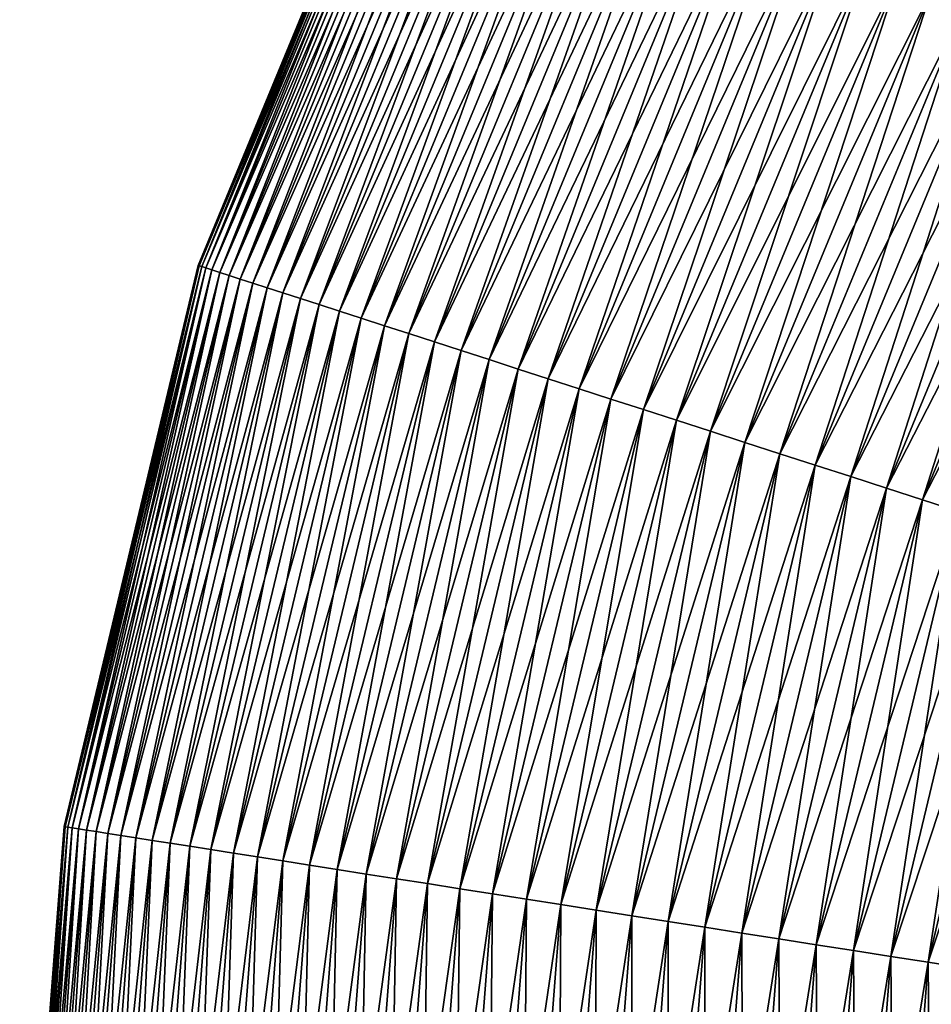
# Model space of a CAD drawing. Header units: metres. Extents: x -109 to 109, y -452 to 89.
# Tile 32 of 256: x -30 to -23, y -397 to -389. Entities that reach past the tile are written whole.
import ezdxf

# ---------------------------------------------------------------- set-up
doc = ezdxf.new("R2010")
doc.units = ezdxf.units.M
doc.layers.add('solid_K244270000C71_000', color=7, linetype='CONTINUOUS')

msp = doc.modelspace()

# ---------------------------------------------------------------- linework, layer by layer
at = {"layer": 'solid_K244270000C71_000'}
for points in [[(-28.77972, -390.683868, 182), (-26.965879, -386.292206, 182), (-26.959211, -386.295593, 181.616318)], [(-28.77972, -390.683868, 182), (-28.772604, -390.686188, 182.383682), (-26.965879, -386.292206, 182)], [(-28.772604, -390.686188, 181.616318), (-28.77972, -390.683868, 182), (-26.959211, -386.295593, 181.616318)], [(-28.772604, -390.686188, 182.383682), (-26.959211, -386.295593, 182.383682), (-26.965879, -386.292206, 182)], [(-28.772604, -390.686188, 182.383682), (-28.751272, -390.693085, 182.766479), (-26.959211, -386.295593, 182.383682)], [(-28.772604, -390.686188, 181.616318), (-26.959211, -386.295593, 181.616318), (-26.939222, -386.305756, 181.233521)], [(-28.751272, -390.693085, 181.233521), (-28.772604, -390.686188, 181.616318), (-26.939222, -386.305756, 181.233521)], [(-28.751272, -390.693085, 182.766479), (-26.939222, -386.305756, 182.766479), (-26.959211, -386.295593, 182.383682)], [(-28.751272, -390.693085, 182.766479), (-28.715771, -390.70459, 183.147522), (-26.939222, -386.305756, 182.766479)], [(-28.751272, -390.693085, 181.233521), (-26.939222, -386.305756, 181.233521), (-26.90596, -386.322662, 180.852478)], [(-28.715771, -390.70459, 180.852478), (-28.751272, -390.693085, 181.233521), (-26.90596, -386.322662, 180.852478)], [(-28.715771, -390.70459, 183.147522), (-26.90596, -386.322662, 183.147522), (-26.939222, -386.305756, 182.766479)], [(-28.715771, -390.70459, 183.147522), (-28.666185, -390.720642, 183.525925), (-26.90596, -386.322662, 183.147522)], [(-28.715771, -390.70459, 180.852478), (-26.90596, -386.322662, 180.852478), (-26.859499, -386.346283, 180.474075)], [(-28.666185, -390.720642, 183.525925), (-26.859499, -386.346283, 183.525925), (-26.90596, -386.322662, 183.147522)], [(-28.666185, -390.720642, 180.474075), (-28.715771, -390.70459, 180.852478), (-26.859499, -386.346283, 180.474075)], [(-28.666185, -390.720642, 183.525925), (-28.602627, -390.741211, 183.900803), (-26.859499, -386.346283, 183.525925)], [(-28.666185, -390.720642, 180.474075), (-26.859499, -386.346283, 180.474075), (-26.799948, -386.376556, 180.099197)], [(-28.602627, -390.741211, 180.099197), (-28.666185, -390.720642, 180.474075), (-26.799948, -386.376556, 180.099197)], [(-28.602627, -390.741211, 183.900803), (-26.799948, -386.376556, 183.900803), (-26.859499, -386.346283, 183.525925)], [(-28.602627, -390.741211, 183.900803), (-28.525246, -390.766235, 184.271317), (-26.799948, -386.376556, 183.900803)], [(-28.602627, -390.741211, 180.099197), (-26.799948, -386.376556, 180.099197), (-26.727442, -386.413391, 179.728683)], [(-28.525246, -390.766235, 179.728683), (-28.602627, -390.741211, 180.099197), (-26.727442, -386.413391, 179.728683)], [(-28.525246, -390.766235, 184.271317), (-26.727442, -386.413391, 184.271317), (-26.799948, -386.376556, 183.900803)], [(-28.525246, -390.766235, 184.271317), (-28.434216, -390.795715, 184.636597), (-26.727442, -386.413391, 184.271317)], [(-28.525246, -390.766235, 179.728683), (-26.727442, -386.413391, 179.728683), (-26.642149, -386.456757, 179.363403)], [(-28.434216, -390.795715, 184.636597), (-26.642149, -386.456757, 184.636597), (-26.727442, -386.413391, 184.271317)], [(-28.434216, -390.795715, 179.363403), (-28.525246, -390.766235, 179.728683), (-26.642149, -386.456757, 179.363403)], [(-28.434216, -390.795715, 184.636597), (-28.329748, -390.829529, 184.995804), (-26.642149, -386.456757, 184.636597)], [(-28.434216, -390.795715, 179.363403), (-26.642149, -386.456757, 179.363403), (-26.544266, -386.506531, 179.004196)], [(-28.329748, -390.829529, 184.995804), (-26.544266, -386.506531, 184.995804), (-26.642149, -386.456757, 184.636597)], [(-28.329748, -390.829529, 179.004196), (-28.434216, -390.795715, 179.363403), (-26.544266, -386.506531, 179.004196)], [(-28.329748, -390.829529, 184.995804), (-28.212084, -390.867615, 185.348129), (-26.544266, -386.506531, 184.995804)], [(-28.329748, -390.829529, 179.004196), (-26.544266, -386.506531, 179.004196), (-26.434017, -386.562561, 178.651871)], [(-28.212084, -390.867615, 178.651871), (-28.329748, -390.829529, 179.004196), (-26.434017, -386.562561, 178.651871)], [(-28.212084, -390.867615, 185.348129), (-26.434017, -386.562561, 185.348129), (-26.544266, -386.506531, 184.995804)], [(-28.212084, -390.867615, 185.348129), (-28.081491, -390.909882, 185.692734), (-26.434017, -386.562561, 185.348129)], [(-28.212084, -390.867615, 178.651871), (-26.434017, -386.562561, 178.651871), (-26.311655, -386.624756, 178.307266)], [(-28.081491, -390.909882, 185.692734), (-26.311655, -386.624756, 185.692734), (-26.434017, -386.562561, 185.348129)], [(-28.081491, -390.909882, 178.307266), (-28.212084, -390.867615, 178.651871), (-26.311655, -386.624756, 178.307266)], [(-28.081491, -390.909882, 185.692734), (-27.938274, -390.956268, 186.028854), (-26.311655, -386.624756, 185.692734)], [(-28.081491, -390.909882, 178.307266), (-26.311655, -386.624756, 178.307266), (-26.177465, -386.692963, 177.971146)], [(-27.938274, -390.956268, 186.028854), (-26.177465, -386.692963, 186.028854), (-26.311655, -386.624756, 185.692734)], [(-27.938274, -390.956268, 177.971146), (-28.081491, -390.909882, 178.307266), (-26.177465, -386.692963, 177.971146)], [(-27.938274, -390.956268, 186.028854), (-27.782763, -391.006592, 186.355682), (-26.177465, -386.692963, 186.028854)], [(-27.938274, -390.956268, 177.971146), (-26.177465, -386.692963, 177.971146), (-26.031754, -386.767059, 177.644318)], [(-27.782763, -391.006592, 186.355682), (-26.031754, -386.767059, 186.355682), (-26.177465, -386.692963, 186.028854)], [(-27.782763, -391.006592, 177.644318), (-27.938274, -390.956268, 177.971146), (-26.031754, -386.767059, 177.644318)], [(-27.782763, -391.006592, 186.355682), (-27.615311, -391.060791, 186.672501), (-26.031754, -386.767059, 186.355682)], [(-27.782763, -391.006592, 177.644318), (-26.031754, -386.767059, 177.644318), (-25.874855, -386.846802, 177.327499)], [(-27.615311, -391.060791, 186.672501), (-25.874855, -386.846802, 186.672501), (-26.031754, -386.767059, 186.355682)], [(-27.615311, -391.060791, 177.327499), (-27.782763, -391.006592, 177.644318), (-25.874855, -386.846802, 177.327499)], [(-27.615311, -391.060791, 186.672501), (-27.436306, -391.118744, 186.978561), (-25.874855, -386.846802, 186.672501)], [(-27.615311, -391.060791, 177.327499), (-25.874855, -386.846802, 177.327499), (-25.707132, -386.932068, 177.021439)], [(-27.436306, -391.118744, 186.978561), (-25.707132, -386.932068, 186.978561), (-25.874855, -386.846802, 186.672501)], [(-27.436306, -391.118744, 177.021439), (-27.615311, -391.060791, 177.327499), (-25.707132, -386.932068, 177.021439)], [(-27.436306, -391.118744, 186.978561), (-27.246161, -391.180298, 187.273178), (-25.707132, -386.932068, 186.978561)], [(-27.436306, -391.118744, 177.021439), (-25.707132, -386.932068, 177.021439), (-25.528971, -387.022644, 176.726822)], [(-27.246161, -391.180298, 187.273178), (-25.528971, -387.022644, 187.273178), (-25.707132, -386.932068, 186.978561)], [(-27.246161, -391.180298, 176.726822), (-27.436306, -391.118744, 177.021439), (-25.528971, -387.022644, 176.726822)], [(-27.246161, -391.180298, 187.273178), (-27.045311, -391.2453, 187.555634), (-25.528971, -387.022644, 187.273178)], [(-27.246161, -391.180298, 176.726822), (-25.528971, -387.022644, 176.726822), (-25.34078, -387.118286, 176.444366)], [(-27.045311, -391.2453, 187.555634), (-25.34078, -387.118286, 187.555634), (-25.528971, -387.022644, 187.273178)], [(-27.045311, -391.2453, 176.444366), (-27.246161, -391.180298, 176.726822), (-25.34078, -387.118286, 176.444366)], [(-27.045311, -391.2453, 187.555634), (-26.834223, -391.313629, 187.825317), (-25.34078, -387.118286, 187.555634)], [(-27.045311, -391.2453, 176.444366), (-25.34078, -387.118286, 176.444366), (-25.142996, -387.218842, 176.174683)], [(-26.834223, -391.313629, 187.825317), (-25.142996, -387.218842, 187.825317), (-25.34078, -387.118286, 187.555634)], [(-26.834223, -391.313629, 176.174683), (-27.045311, -391.2453, 176.444366), (-25.142996, -387.218842, 176.174683)], [(-26.834223, -391.313629, 187.825317), (-26.613377, -391.385132, 188.081589), (-25.142996, -387.218842, 187.825317)], [(-26.834223, -391.313629, 176.174683), (-25.142996, -387.218842, 176.174683), (-24.936069, -387.324036, 175.918411)], [(-26.613377, -391.385132, 188.081589), (-24.936069, -387.324036, 188.081589), (-25.142996, -387.218842, 187.825317)], [(-26.613377, -391.385132, 175.918411), (-26.834223, -391.313629, 176.174683), (-24.936069, -387.324036, 175.918411)], [(-26.613377, -391.385132, 188.081589), (-26.383286, -391.459625, 188.323868), (-24.936069, -387.324036, 188.081589)], [(-26.613377, -391.385132, 175.918411), (-24.936069, -387.324036, 175.918411), (-24.720478, -387.433624, 175.676132)], [(-26.383286, -391.459625, 188.323868), (-24.720478, -387.433624, 188.323868), (-24.936069, -387.324036, 188.081589)], [(-26.383286, -391.459625, 175.676132), (-26.613377, -391.385132, 175.918411), (-24.720478, -387.433624, 175.676132)], [(-26.383286, -391.459625, 188.323868), (-26.144476, -391.536926, 188.55159), (-24.720478, -387.433624, 188.323868)], [(-26.383286, -391.459625, 175.676132), (-24.720478, -387.433624, 175.676132), (-24.496719, -387.547363, 175.44841)], [(-26.144476, -391.536926, 188.55159), (-24.496719, -387.547363, 188.55159), (-24.720478, -387.433624, 188.323868)], [(-26.144476, -391.536926, 175.44841), (-26.383286, -391.459625, 175.676132), (-24.496719, -387.547363, 175.44841)], [(-26.144476, -391.536926, 188.55159), (-25.897499, -391.616852, 188.764236), (-24.496719, -387.547363, 188.55159)], [(-26.144476, -391.536926, 175.44841), (-24.496719, -387.547363, 175.44841), (-24.265308, -387.665009, 175.235764)], [(-25.897499, -391.616852, 188.764236), (-24.265308, -387.665009, 188.764236), (-24.496719, -387.547363, 188.55159)], [(-25.897499, -391.616852, 175.235764), (-26.144476, -391.536926, 175.44841), (-24.265308, -387.665009, 175.235764)], [(-25.897499, -391.616852, 188.764236), (-25.642923, -391.69928, 188.961319), (-24.265308, -387.665009, 188.764236)], [(-25.897499, -391.616852, 175.235764), (-24.265308, -387.665009, 175.235764), (-24.026777, -387.786255, 175.038681)], [(-25.642923, -391.69928, 188.961319), (-24.026777, -387.786255, 188.961319), (-24.265308, -387.665009, 188.764236)], [(-25.642923, -391.69928, 175.038681), (-25.897499, -391.616852, 175.235764), (-24.026777, -387.786255, 175.038681)], [(-25.642923, -391.69928, 188.961319), (-25.381332, -391.783936, 189.142365), (-24.026777, -387.786255, 188.961319)], [(-25.642923, -391.69928, 175.038681), (-24.026777, -387.786255, 175.038681), (-23.781675, -387.910858, 174.857635)], [(-25.381332, -391.783936, 189.142365), (-23.781675, -387.910858, 189.142365), (-24.026777, -387.786255, 188.961319)], [(-25.381332, -391.783936, 174.857635), (-25.642923, -391.69928, 175.038681), (-23.781675, -387.910858, 174.857635)], [(-25.381332, -391.783936, 189.142365), (-25.113333, -391.870697, 189.306976), (-23.781675, -387.910858, 189.142365)], [(-25.381332, -391.783936, 174.857635), (-23.781675, -387.910858, 174.857635), (-23.530563, -388.038513, 174.693024)], [(-25.113333, -391.870697, 189.306976), (-23.530563, -388.038513, 189.306976), (-23.781675, -387.910858, 189.142365)], [(-25.113333, -391.870697, 174.693024), (-25.381332, -391.783936, 174.857635), (-23.530563, -388.038513, 174.693024)], [(-25.113333, -391.870697, 189.306976), (-24.839537, -391.95932, 189.454788), (-23.530563, -388.038513, 189.306976)], [(-25.113333, -391.870697, 174.693024), (-23.530563, -388.038513, 174.693024), (-23.274025, -388.168915, 174.545212)], [(-24.839537, -391.95932, 189.454788), (-23.274025, -388.168915, 189.454788), (-23.530563, -388.038513, 189.306976)], [(-24.839537, -391.95932, 174.545212), (-25.113333, -391.870697, 174.693024), (-23.274025, -388.168915, 174.545212)], [(-24.839537, -391.95932, 189.454788), (-24.560577, -392.049622, 189.585419), (-23.274025, -388.168915, 189.454788)], [(-24.839537, -391.95932, 174.545212), (-23.274025, -388.168915, 174.545212), (-23.012646, -388.301788, 174.414581)], [(-24.560577, -392.049622, 189.585419), (-23.012646, -388.301788, 189.585419), (-23.274025, -388.168915, 189.454788)], [(-24.560577, -392.049622, 174.414581), (-24.839537, -391.95932, 174.545212), (-23.012646, -388.301788, 174.414581)], [(-24.560577, -392.049622, 189.585419), (-24.277094, -392.141388, 189.698608), (-23.012646, -388.301788, 189.585419)], [(-24.560577, -392.049622, 174.414581), (-23.012646, -388.301788, 174.414581), (-22.74703, -388.436798, 174.301392)], [(-24.277094, -392.141388, 189.698608), (-22.74703, -388.436798, 189.698608), (-23.012646, -388.301788, 189.585419)], [(-24.277094, -392.141388, 174.301392), (-24.560577, -392.049622, 174.414581), (-22.74703, -388.436798, 174.301392)], [(-24.277094, -392.141388, 189.698608), (-23.989742, -392.234406, 189.794067), (-22.74703, -388.436798, 189.698608)], [(-24.277094, -392.141388, 174.301392), (-22.74703, -388.436798, 174.301392), (-22.477789, -388.573669, 174.205933)], [(-23.989742, -392.234406, 189.794067), (-22.477789, -388.573669, 189.794067), (-22.74703, -388.436798, 189.698608)], [(-23.989742, -392.234406, 174.205933), (-24.277094, -392.141388, 174.301392), (-22.477789, -388.573669, 174.205933)], [(-23.989742, -392.234406, 189.794067), (-23.699181, -392.328461, 189.871597), (-22.477789, -388.573669, 189.794067)], [(-23.989742, -392.234406, 174.205933), (-22.477789, -388.573669, 174.205933), (-22.20554, -388.712067, 174.128403)], [(-23.699181, -392.328461, 189.871597), (-22.20554, -388.712067, 189.871597), (-22.477789, -388.573669, 189.794067)], [(-23.699181, -392.328461, 174.128403), (-23.989742, -392.234406, 174.205933), (-22.20554, -388.712067, 174.128403)], [(-23.699181, -392.328461, 189.871597), (-23.40608, -392.42334, 189.931), (-22.20554, -388.712067, 189.871597)], [(-23.699181, -392.328461, 174.128403), (-22.20554, -388.712067, 174.128403), (-21.930912, -388.851654, 174.069)], [(-23.40608, -392.42334, 189.931), (-21.930912, -388.851654, 189.931), (-22.20554, -388.712067, 189.871597)], [(-23.40608, -392.42334, 174.069), (-23.699181, -392.328461, 174.128403), (-21.930912, -388.851654, 174.069)], [(-23.40608, -392.42334, 189.931), (-23.111115, -392.518829, 189.972153), (-21.930912, -388.851654, 189.931)], [(-23.40608, -392.42334, 174.069), (-21.930912, -388.851654, 174.069), (-21.654537, -388.992157, 174.027847)], [(-23.111115, -392.518829, 189.972153), (-21.654537, -388.992157, 189.972153), (-21.930912, -388.851654, 189.931)], [(-23.111115, -392.518829, 174.027847), (-23.40608, -392.42334, 174.069), (-21.654537, -388.992157, 174.027847)], [(-23.111115, -392.518829, 189.972153), (-22.814962, -392.614685, 189.994965), (-21.654537, -388.992157, 189.972153)], [(-23.111115, -392.518829, 174.027847), (-21.654537, -388.992157, 174.027847), (-21.37705, -389.133209, 174.005035)], [(-22.814962, -392.614685, 189.994965), (-21.37705, -389.133209, 189.994965), (-21.654537, -388.992157, 189.972153)], [(-22.814962, -392.614685, 174.005035), (-23.111115, -392.518829, 174.027847), (-21.37705, -389.133209, 174.005035)], [(-22.814962, -392.614685, 189.994965), (-22.518307, -392.710724, 189.999374), (-21.37705, -389.133209, 189.994965)], [(-22.814962, -392.614685, 174.005035), (-21.37705, -389.133209, 174.005035), (-21.099091, -389.274506, 174.000626)], [(-22.518307, -392.710724, 174.000626), (-22.814962, -392.614685, 174.005035), (-21.099091, -389.274506, 174.000626)], [(-29.883495, -395.30542, 182), (-28.77972, -390.683868, 182), (-28.772604, -390.686188, 181.616318)], [(-29.883495, -395.30542, 182), (-29.876106, -395.30658, 182.383682), (-28.77972, -390.683868, 182)], [(-29.876106, -395.30658, 181.616318), (-29.883495, -395.30542, 182), (-28.772604, -390.686188, 181.616318)], [(-29.876106, -395.30658, 182.383682), (-28.772604, -390.686188, 182.383682), (-28.77972, -390.683868, 182)], [(-29.876106, -395.30658, 182.383682), (-29.853954, -395.310059, 182.766479), (-28.772604, -390.686188, 182.383682)], [(-29.876106, -395.30658, 181.616318), (-28.772604, -390.686188, 181.616318), (-28.751272, -390.693085, 181.233521)], [(-29.853954, -395.310059, 181.233521), (-29.876106, -395.30658, 181.616318), (-28.751272, -390.693085, 181.233521)], [(-29.853954, -395.310059, 182.766479), (-28.751272, -390.693085, 182.766479), (-28.772604, -390.686188, 182.383682)], [(-29.853954, -395.310059, 182.766479), (-29.817093, -395.315826, 183.147522), (-28.751272, -390.693085, 182.766479)], [(-29.853954, -395.310059, 181.233521), (-28.751272, -390.693085, 181.233521), (-28.715771, -390.70459, 180.852478)], [(-29.817093, -395.315826, 180.852478), (-29.853954, -395.310059, 181.233521), (-28.715771, -390.70459, 180.852478)], [(-29.817093, -395.315826, 183.147522), (-28.715771, -390.70459, 183.147522), (-28.751272, -390.693085, 182.766479)], [(-29.817093, -395.315826, 183.147522), (-29.765606, -395.323914, 183.525925), (-28.715771, -390.70459, 183.147522)], [(-29.817093, -395.315826, 180.852478), (-28.715771, -390.70459, 180.852478), (-28.666185, -390.720642, 180.474075)], [(-29.765606, -395.323914, 180.474075), (-29.817093, -395.315826, 180.852478), (-28.666185, -390.720642, 180.474075)], [(-29.765606, -395.323914, 183.525925), (-28.666185, -390.720642, 183.525925), (-28.715771, -390.70459, 183.147522)], [(-29.765606, -395.323914, 183.525925), (-29.69961, -395.33429, 183.900803), (-28.666185, -390.720642, 183.525925)], [(-29.765606, -395.323914, 180.474075), (-28.666185, -390.720642, 180.474075), (-28.602627, -390.741211, 180.099197)], [(-29.69961, -395.33429, 183.900803), (-28.602627, -390.741211, 183.900803), (-28.666185, -390.720642, 183.525925)], [(-29.69961, -395.33429, 180.099197), (-29.765606, -395.323914, 180.474075), (-28.602627, -390.741211, 180.099197)], [(-29.69961, -395.33429, 183.900803), (-29.619261, -395.346924, 184.271317), (-28.602627, -390.741211, 183.900803)], [(-29.69961, -395.33429, 180.099197), (-28.602627, -390.741211, 180.099197), (-28.525246, -390.766235, 179.728683)], [(-29.619261, -395.346924, 179.728683), (-29.69961, -395.33429, 180.099197), (-28.525246, -390.766235, 179.728683)], [(-29.619261, -395.346924, 184.271317), (-28.525246, -390.766235, 184.271317), (-28.602627, -390.741211, 183.900803)], [(-29.619261, -395.346924, 184.271317), (-29.524738, -395.361755, 184.636597), (-28.525246, -390.766235, 184.271317)], [(-29.619261, -395.346924, 179.728683), (-28.525246, -390.766235, 179.728683), (-28.434216, -390.795715, 179.363403)], [(-29.524738, -395.361755, 179.363403), (-29.619261, -395.346924, 179.728683), (-28.434216, -390.795715, 179.363403)], [(-29.524738, -395.361755, 184.636597), (-28.434216, -390.795715, 184.636597), (-28.525246, -390.766235, 184.271317)], [(-29.524738, -395.361755, 184.636597), (-29.416265, -395.378815, 184.995804), (-28.434216, -390.795715, 184.636597)], [(-29.524738, -395.361755, 179.363403), (-28.434216, -390.795715, 179.363403), (-28.329748, -390.829529, 179.004196)], [(-29.416265, -395.378815, 184.995804), (-28.329748, -390.829529, 184.995804), (-28.434216, -390.795715, 184.636597)], [(-29.416265, -395.378815, 179.004196), (-29.524738, -395.361755, 179.363403), (-28.329748, -390.829529, 179.004196)], [(-29.416265, -395.378815, 184.995804), (-29.294086, -395.39801, 185.348129), (-28.329748, -390.829529, 184.995804)], [(-29.416265, -395.378815, 179.004196), (-28.329748, -390.829529, 179.004196), (-28.212084, -390.867615, 178.651871)], [(-29.294086, -395.39801, 178.651871), (-29.416265, -395.378815, 179.004196), (-28.212084, -390.867615, 178.651871)], [(-29.294086, -395.39801, 185.348129), (-28.212084, -390.867615, 185.348129), (-28.329748, -390.829529, 184.995804)], [(-29.294086, -395.39801, 185.348129), (-29.158487, -395.419312, 185.692734), (-28.212084, -390.867615, 185.348129)], [(-29.294086, -395.39801, 178.651871), (-28.212084, -390.867615, 178.651871), (-28.081491, -390.909882, 178.307266)], [(-29.158487, -395.419312, 185.692734), (-28.081491, -390.909882, 185.692734), (-28.212084, -390.867615, 185.348129)], [(-29.158487, -395.419312, 178.307266), (-29.294086, -395.39801, 178.651871), (-28.081491, -390.909882, 178.307266)], [(-29.158487, -395.419312, 185.692734), (-29.009777, -395.442657, 186.028854), (-28.081491, -390.909882, 185.692734)], [(-29.158487, -395.419312, 178.307266), (-28.081491, -390.909882, 178.307266), (-27.938274, -390.956268, 177.971146)], [(-29.009777, -395.442657, 177.971146), (-29.158487, -395.419312, 178.307266), (-27.938274, -390.956268, 177.971146)], [(-29.009777, -395.442657, 186.028854), (-27.938274, -390.956268, 186.028854), (-28.081491, -390.909882, 185.692734)], [(-29.009777, -395.442657, 186.028854), (-28.848301, -395.468018, 186.355682), (-27.938274, -390.956268, 186.028854)], [(-29.009777, -395.442657, 177.971146), (-27.938274, -390.956268, 177.971146), (-27.782763, -391.006592, 177.644318)], [(-28.848301, -395.468018, 186.355682), (-27.782763, -391.006592, 186.355682), (-27.938274, -390.956268, 186.028854)], [(-28.848301, -395.468018, 177.644318), (-29.009777, -395.442657, 177.971146), (-27.782763, -391.006592, 177.644318)], [(-28.848301, -395.468018, 186.355682), (-28.674427, -395.495361, 186.672501), (-27.782763, -391.006592, 186.355682)], [(-28.848301, -395.468018, 177.644318), (-27.782763, -391.006592, 177.644318), (-27.615311, -391.060791, 177.327499)], [(-28.674427, -395.495361, 186.672501), (-27.615311, -391.060791, 186.672501), (-27.782763, -391.006592, 186.355682)], [(-28.674427, -395.495361, 177.327499), (-28.848301, -395.468018, 177.644318), (-27.615311, -391.060791, 177.327499)], [(-28.674427, -395.495361, 186.672501), (-28.488558, -395.524536, 186.978561), (-27.615311, -391.060791, 186.672501)], [(-28.674427, -395.495361, 177.327499), (-27.615311, -391.060791, 177.327499), (-27.436306, -391.118744, 177.021439)], [(-28.488558, -395.524536, 177.021439), (-28.674427, -395.495361, 177.327499), (-27.436306, -391.118744, 177.021439)], [(-28.488558, -395.524536, 186.978561), (-27.436306, -391.118744, 186.978561), (-27.615311, -391.060791, 186.672501)], [(-28.488558, -395.524536, 186.978561), (-28.291119, -395.555573, 187.273178), (-27.436306, -391.118744, 186.978561)], [(-28.488558, -395.524536, 177.021439), (-27.436306, -391.118744, 177.021439), (-27.246161, -391.180298, 176.726822)], [(-28.291119, -395.555573, 187.273178), (-27.246161, -391.180298, 187.273178), (-27.436306, -391.118744, 186.978561)], [(-28.291119, -395.555573, 176.726822), (-28.488558, -395.524536, 177.021439), (-27.246161, -391.180298, 176.726822)], [(-28.291119, -395.555573, 187.273178), (-28.082567, -395.588318, 187.555634), (-27.246161, -391.180298, 187.273178)], [(-28.291119, -395.555573, 176.726822), (-27.246161, -391.180298, 176.726822), (-27.045311, -391.2453, 176.444366)], [(-28.082567, -395.588318, 187.555634), (-27.045311, -391.2453, 187.555634), (-27.246161, -391.180298, 187.273178)], [(-28.082567, -395.588318, 176.444366), (-28.291119, -395.555573, 176.726822), (-27.045311, -391.2453, 176.444366)], [(-28.082567, -395.588318, 187.555634), (-27.863382, -395.622772, 187.825317), (-27.045311, -391.2453, 187.555634)], [(-28.082567, -395.588318, 176.444366), (-27.045311, -391.2453, 176.444366), (-26.834223, -391.313629, 176.174683)], [(-27.863382, -395.622772, 187.825317), (-26.834223, -391.313629, 187.825317), (-27.045311, -391.2453, 187.555634)], [(-27.863382, -395.622772, 176.174683), (-28.082567, -395.588318, 176.444366), (-26.834223, -391.313629, 176.174683)], [(-27.863382, -395.622772, 187.825317), (-27.634068, -395.658783, 188.081589), (-26.834223, -391.313629, 187.825317)], [(-27.863382, -395.622772, 176.174683), (-26.834223, -391.313629, 176.174683), (-26.613377, -391.385132, 175.918411)], [(-27.634068, -395.658783, 188.081589), (-26.613377, -391.385132, 188.081589), (-26.834223, -391.313629, 187.825317)], [(-27.634068, -395.658783, 175.918411), (-27.863382, -395.622772, 176.174683), (-26.613377, -391.385132, 175.918411)], [(-27.634068, -395.658783, 188.081589), (-27.395151, -395.69632, 188.323868), (-26.613377, -391.385132, 188.081589)], [(-27.634068, -395.658783, 175.918411), (-26.613377, -391.385132, 175.918411), (-26.383286, -391.459625, 175.676132)], [(-27.395151, -395.69632, 188.323868), (-26.383286, -391.459625, 188.323868), (-26.613377, -391.385132, 188.081589)], [(-27.395151, -395.69632, 175.676132), (-27.634068, -395.658783, 175.918411), (-26.383286, -391.459625, 175.676132)], [(-27.395151, -395.69632, 188.323868), (-27.147182, -395.73526, 188.55159), (-26.383286, -391.459625, 188.323868)], [(-27.395151, -395.69632, 175.676132), (-26.383286, -391.459625, 175.676132), (-26.144476, -391.536926, 175.44841)], [(-27.147182, -395.73526, 188.55159), (-26.144476, -391.536926, 188.55159), (-26.383286, -391.459625, 188.323868)], [(-27.147182, -395.73526, 175.44841), (-27.395151, -395.69632, 175.676132), (-26.144476, -391.536926, 175.44841)], [(-27.147182, -395.73526, 188.55159), (-26.890734, -395.775574, 188.764236), (-26.144476, -391.536926, 188.55159)], [(-27.147182, -395.73526, 175.44841), (-26.144476, -391.536926, 175.44841), (-25.897499, -391.616852, 175.235764)], [(-26.890734, -395.775574, 188.764236), (-25.897499, -391.616852, 188.764236), (-26.144476, -391.536926, 188.55159)], [(-26.890734, -395.775574, 175.235764), (-27.147182, -395.73526, 175.44841), (-25.897499, -391.616852, 175.235764)], [(-26.890734, -395.775574, 188.764236), (-26.626392, -395.817078, 188.961319), (-25.897499, -391.616852, 188.764236)], [(-26.890734, -395.775574, 175.235764), (-25.897499, -391.616852, 175.235764), (-25.642923, -391.69928, 175.038681)], [(-26.626392, -395.817078, 188.961319), (-25.642923, -391.69928, 188.961319), (-25.897499, -391.616852, 188.764236)], [(-26.626392, -395.817078, 175.038681), (-26.890734, -395.775574, 175.235764), (-25.642923, -391.69928, 175.038681)], [(-26.626392, -395.817078, 188.961319), (-26.354771, -395.859772, 189.142365), (-25.642923, -391.69928, 188.961319)], [(-26.626392, -395.817078, 175.038681), (-25.642923, -391.69928, 175.038681), (-25.381332, -391.783936, 174.857635)], [(-26.354771, -395.859772, 189.142365), (-25.381332, -391.783936, 189.142365), (-25.642923, -391.69928, 188.961319)], [(-26.354771, -395.859772, 174.857635), (-26.626392, -395.817078, 175.038681), (-25.381332, -391.783936, 174.857635)], [(-26.354771, -395.859772, 189.142365), (-26.076492, -395.903473, 189.306976), (-25.381332, -391.783936, 189.142365)], [(-26.354771, -395.859772, 174.857635), (-25.381332, -391.783936, 174.857635), (-25.113333, -391.870697, 174.693024)], [(-26.076492, -395.903473, 189.306976), (-25.113333, -391.870697, 189.306976), (-25.381332, -391.783936, 189.142365)], [(-26.076492, -395.903473, 174.693024), (-26.354771, -395.859772, 174.857635), (-25.113333, -391.870697, 174.693024)], [(-26.076492, -395.903473, 189.306976), (-25.792194, -395.948151, 189.454788), (-25.113333, -391.870697, 189.306976)], [(-26.076492, -395.903473, 174.693024), (-25.113333, -391.870697, 174.693024), (-24.839537, -391.95932, 174.545212)], [(-25.792194, -395.948151, 189.454788), (-24.839537, -391.95932, 189.454788), (-25.113333, -391.870697, 189.306976)], [(-25.792194, -395.948151, 174.545212), (-26.076492, -395.903473, 174.693024), (-24.839537, -391.95932, 174.545212)], [(-25.792194, -395.948151, 189.454788), (-25.502537, -395.993652, 189.585419), (-24.839537, -391.95932, 189.454788)], [(-25.792194, -395.948151, 174.545212), (-24.839537, -391.95932, 174.545212), (-24.560577, -392.049622, 174.414581)], [(-25.502537, -395.993652, 189.585419), (-24.560577, -392.049622, 189.585419), (-24.839537, -391.95932, 189.454788)], [(-25.502537, -395.993652, 174.414581), (-25.792194, -395.948151, 174.545212), (-24.560577, -392.049622, 174.414581)], [(-25.502537, -395.993652, 189.585419), (-25.208181, -396.039886, 189.698608), (-24.560577, -392.049622, 189.585419)], [(-25.502537, -395.993652, 174.414581), (-24.560577, -392.049622, 174.414581), (-24.277094, -392.141388, 174.301392)], [(-25.208181, -396.039886, 189.698608), (-24.277094, -392.141388, 189.698608), (-24.560577, -392.049622, 189.585419)], [(-25.208181, -396.039886, 174.301392), (-25.502537, -395.993652, 174.414581), (-24.277094, -392.141388, 174.301392)], [(-25.208181, -396.039886, 189.698608), (-24.909809, -396.086761, 189.794067), (-24.277094, -392.141388, 189.698608)], [(-25.208181, -396.039886, 174.301392), (-24.277094, -392.141388, 174.301392), (-23.989742, -392.234406, 174.205933)], [(-24.909809, -396.086761, 189.794067), (-23.989742, -392.234406, 189.794067), (-24.277094, -392.141388, 189.698608)], [(-24.909809, -396.086761, 174.205933), (-25.208181, -396.039886, 174.301392), (-23.989742, -392.234406, 174.205933)], [(-24.909809, -396.086761, 189.794067), (-24.608105, -396.134155, 189.871597), (-23.989742, -392.234406, 189.794067)], [(-24.909809, -396.086761, 174.205933), (-23.989742, -392.234406, 174.205933), (-23.699181, -392.328461, 174.128403)], [(-24.608105, -396.134155, 189.871597), (-23.699181, -392.328461, 189.871597), (-23.989742, -392.234406, 189.794067)], [(-24.608105, -396.134155, 174.128403), (-24.909809, -396.086761, 174.205933), (-23.699181, -392.328461, 174.128403)], [(-24.608105, -396.134155, 189.871597), (-24.303762, -396.181976, 189.931), (-23.699181, -392.328461, 189.871597)], [(-24.608105, -396.134155, 174.128403), (-23.699181, -392.328461, 174.128403), (-23.40608, -392.42334, 174.069)], [(-24.303762, -396.181976, 189.931), (-23.40608, -392.42334, 189.931), (-23.699181, -392.328461, 189.871597)], [(-24.303762, -396.181976, 174.069), (-24.608105, -396.134155, 174.128403), (-23.40608, -392.42334, 174.069)], [(-24.303762, -396.181976, 189.931), (-23.997484, -396.230072, 189.972153), (-23.40608, -392.42334, 189.931)], [(-24.303762, -396.181976, 174.069), (-23.40608, -392.42334, 174.069), (-23.111115, -392.518829, 174.027847)], [(-23.997484, -396.230072, 189.972153), (-23.111115, -392.518829, 189.972153), (-23.40608, -392.42334, 189.931)], [(-23.997484, -396.230072, 174.027847), (-24.303762, -396.181976, 174.069), (-23.111115, -392.518829, 174.027847)], [(-23.997484, -396.230072, 189.972153), (-23.689974, -396.278381, 189.994965), (-23.111115, -392.518829, 189.972153)], [(-23.997484, -396.230072, 174.027847), (-23.111115, -392.518829, 174.027847), (-22.814962, -392.614685, 174.005035)], [(-23.689974, -396.278381, 189.994965), (-22.814962, -392.614685, 189.994965), (-23.111115, -392.518829, 189.972153)], [(-23.689974, -396.278381, 174.005035), (-23.997484, -396.230072, 174.027847), (-22.814962, -392.614685, 174.005035)], [(-23.689974, -396.278381, 189.994965), (-23.381939, -396.326782, 189.999374), (-22.814962, -392.614685, 189.994965)], [(-23.689974, -396.278381, 174.005035), (-22.814962, -392.614685, 174.005035), (-22.518307, -392.710724, 174.000626)], [(-23.381939, -396.326782, 189.999374), (-22.518307, -392.710724, 189.999374), (-22.814962, -392.614685, 189.994965)], [(-23.381939, -396.326782, 174.000626), (-23.689974, -396.278381, 174.005035), (-22.518307, -392.710724, 174.000626)], [(-23.381939, -396.326782, 189.999374), (-23.074091, -396.375153, 189.985367), (-22.518307, -392.710724, 189.999374)], [(-23.381939, -396.326782, 174.000626), (-22.518307, -392.710724, 174.000626), (-22.221827, -392.806702, 174.014633)], [(-23.074091, -396.375153, 189.985367), (-22.221827, -392.806702, 189.985367), (-22.518307, -392.710724, 189.999374)], [(-23.074091, -396.375153, 174.014633), (-23.381939, -396.326782, 174.000626), (-22.221827, -392.806702, 174.014633)], [(-23.074091, -396.375153, 189.985367), (-22.767134, -396.42337, 189.952988), (-22.221827, -392.806702, 189.985367)], [(-23.074091, -396.375153, 174.014633), (-22.221827, -392.806702, 174.014633), (-21.926208, -392.902374, 174.047012)], [(-22.767134, -396.42337, 189.952988), (-21.926208, -392.902374, 189.952988), (-22.221827, -392.806702, 189.985367)], [(-22.767134, -396.42337, 174.047012), (-23.074091, -396.375153, 174.014633), (-21.926208, -392.902374, 174.047012)], [(-22.767134, -396.42337, 189.952988), (-22.461777, -396.471344, 189.902298), (-21.926208, -392.902374, 189.952988)], [(-22.767134, -396.42337, 174.047012), (-21.926208, -392.902374, 174.047012), (-21.632132, -392.997589, 174.097702)], [(-22.461777, -396.471344, 174.097702), (-22.767134, -396.42337, 174.047012), (-21.632132, -392.997589, 174.097702)], [(-30.249969, -400.042755, 182), (-29.883495, -395.30542, 182), (-29.876106, -395.30658, 181.616318)], [(-30.249969, -400.042755, 182), (-30.242489, -400.042755, 182.383682), (-29.883495, -395.30542, 182)], [(-30.242489, -400.042755, 181.616318), (-30.249969, -400.042755, 182), (-29.876106, -395.30658, 181.616318)], [(-30.242489, -400.042755, 182.383682), (-29.876106, -395.30658, 182.383682), (-29.883495, -395.30542, 182)], [(-30.242489, -400.042755, 182.383682), (-30.220068, -400.042725, 182.766479), (-29.876106, -395.30658, 182.383682)], [(-30.242489, -400.042755, 181.616318), (-29.876106, -395.30658, 181.616318), (-29.853954, -395.310059, 181.233521)], [(-30.220068, -400.042725, 181.233521), (-30.242489, -400.042755, 181.616318), (-29.853954, -395.310059, 181.233521)], [(-30.220068, -400.042725, 182.766479), (-29.853954, -395.310059, 182.766479), (-29.876106, -395.30658, 182.383682)], [(-30.220068, -400.042725, 182.766479), (-30.182753, -400.042664, 183.147522), (-29.853954, -395.310059, 182.766479)], [(-30.220068, -400.042725, 181.233521), (-29.853954, -395.310059, 181.233521), (-29.817093, -395.315826, 180.852478)], [(-30.182753, -400.042664, 180.852478), (-30.220068, -400.042725, 181.233521), (-29.817093, -395.315826, 180.852478)], [(-30.182753, -400.042664, 183.147522), (-29.817093, -395.315826, 183.147522), (-29.853954, -395.310059, 182.766479)], [(-30.182753, -400.042664, 183.147522), (-30.130634, -400.042603, 183.525925), (-29.817093, -395.315826, 183.147522)], [(-30.182753, -400.042664, 180.852478), (-29.817093, -395.315826, 180.852478), (-29.765606, -395.323914, 180.474075)], [(-30.130634, -400.042603, 180.474075), (-30.182753, -400.042664, 180.852478), (-29.765606, -395.323914, 180.474075)], [(-30.130634, -400.042603, 183.525925), (-29.765606, -395.323914, 183.525925), (-29.817093, -395.315826, 183.147522)], [(-30.130634, -400.042603, 183.525925), (-30.063829, -400.042511, 183.900803), (-29.765606, -395.323914, 183.525925)], [(-30.130634, -400.042603, 180.474075), (-29.765606, -395.323914, 180.474075), (-29.69961, -395.33429, 180.099197)], [(-30.063829, -400.042511, 180.099197), (-30.130634, -400.042603, 180.474075), (-29.69961, -395.33429, 180.099197)], [(-30.063829, -400.042511, 183.900803), (-29.69961, -395.33429, 183.900803), (-29.765606, -395.323914, 183.525925)], [(-30.063829, -400.042511, 183.900803), (-29.982494, -400.042389, 184.271317), (-29.69961, -395.33429, 183.900803)], [(-30.063829, -400.042511, 180.099197), (-29.69961, -395.33429, 180.099197), (-29.619261, -395.346924, 179.728683)], [(-29.982494, -400.042389, 184.271317), (-29.619261, -395.346924, 184.271317), (-29.69961, -395.33429, 183.900803)], [(-29.982494, -400.042389, 179.728683), (-30.063829, -400.042511, 180.099197), (-29.619261, -395.346924, 179.728683)], [(-29.982494, -400.042389, 184.271317), (-29.886814, -400.042236, 184.636597), (-29.619261, -395.346924, 184.271317)], [(-29.982494, -400.042389, 179.728683), (-29.619261, -395.346924, 179.728683), (-29.524738, -395.361755, 179.363403)], [(-29.886814, -400.042236, 179.363403), (-29.982494, -400.042389, 179.728683), (-29.524738, -395.361755, 179.363403)], [(-29.886814, -400.042236, 184.636597), (-29.524738, -395.361755, 184.636597), (-29.619261, -395.346924, 184.271317)], [(-29.886814, -400.042236, 184.636597), (-29.77701, -400.042084, 184.995804), (-29.524738, -395.361755, 184.636597)], [(-29.886814, -400.042236, 179.363403), (-29.524738, -395.361755, 179.363403), (-29.416265, -395.378815, 179.004196)], [(-29.77701, -400.042084, 179.004196), (-29.886814, -400.042236, 179.363403), (-29.416265, -395.378815, 179.004196)], [(-29.77701, -400.042084, 184.995804), (-29.416265, -395.378815, 184.995804), (-29.524738, -395.361755, 184.636597)], [(-29.77701, -400.042084, 184.995804), (-29.653334, -400.041931, 185.348129), (-29.416265, -395.378815, 184.995804)], [(-29.77701, -400.042084, 179.004196), (-29.416265, -395.378815, 179.004196), (-29.294086, -395.39801, 178.651871)], [(-29.653334, -400.041931, 178.651871), (-29.77701, -400.042084, 179.004196), (-29.294086, -395.39801, 178.651871)], [(-29.653334, -400.041931, 185.348129), (-29.294086, -395.39801, 185.348129), (-29.416265, -395.378815, 184.995804)], [(-29.653334, -400.041931, 185.348129), (-29.516071, -400.041718, 185.692734), (-29.294086, -395.39801, 185.348129)], [(-29.653334, -400.041931, 178.651871), (-29.294086, -395.39801, 178.651871), (-29.158487, -395.419312, 178.307266)], [(-29.516071, -400.041718, 178.307266), (-29.653334, -400.041931, 178.651871), (-29.158487, -395.419312, 178.307266)], [(-29.516071, -400.041718, 185.692734), (-29.158487, -395.419312, 185.692734), (-29.294086, -395.39801, 185.348129)], [(-29.516071, -400.041718, 185.692734), (-29.365538, -400.041504, 186.028854), (-29.158487, -395.419312, 185.692734)], [(-29.516071, -400.041718, 178.307266), (-29.158487, -395.419312, 178.307266), (-29.009777, -395.442657, 177.971146)], [(-29.365538, -400.041504, 186.028854), (-29.009777, -395.442657, 186.028854), (-29.158487, -395.419312, 185.692734)], [(-29.365538, -400.041504, 177.971146), (-29.516071, -400.041718, 178.307266), (-29.009777, -395.442657, 177.971146)], [(-29.365538, -400.041504, 186.028854), (-29.20208, -400.04129, 186.355682), (-29.009777, -395.442657, 186.028854)], [(-29.365538, -400.041504, 177.971146), (-29.009777, -395.442657, 177.971146), (-28.848301, -395.468018, 177.644318)], [(-29.20208, -400.04129, 177.644318), (-29.365538, -400.041504, 177.971146), (-28.848301, -395.468018, 177.644318)], [(-29.20208, -400.04129, 186.355682), (-28.848301, -395.468018, 186.355682), (-29.009777, -395.442657, 186.028854)], [(-29.20208, -400.04129, 186.355682), (-29.026073, -400.041046, 186.672501), (-28.848301, -395.468018, 186.355682)], [(-29.20208, -400.04129, 177.644318), (-28.848301, -395.468018, 177.644318), (-28.674427, -395.495361, 177.327499)], [(-29.026073, -400.041046, 177.327499), (-29.20208, -400.04129, 177.644318), (-28.674427, -395.495361, 177.327499)], [(-29.026073, -400.041046, 186.672501), (-28.674427, -395.495361, 186.672501), (-28.848301, -395.468018, 186.355682)], [(-29.026073, -400.041046, 186.672501), (-28.837925, -400.040771, 186.978561), (-28.674427, -395.495361, 186.672501)], [(-29.026073, -400.041046, 177.327499), (-28.674427, -395.495361, 177.327499), (-28.488558, -395.524536, 177.021439)], [(-28.837925, -400.040771, 186.978561), (-28.488558, -395.524536, 186.978561), (-28.674427, -395.495361, 186.672501)], [(-28.837925, -400.040771, 177.021439), (-29.026073, -400.041046, 177.327499), (-28.488558, -395.524536, 177.021439)], [(-28.837925, -400.040771, 186.978561), (-28.638065, -400.040497, 187.273178), (-28.488558, -395.524536, 186.978561)], [(-28.837925, -400.040771, 177.021439), (-28.488558, -395.524536, 177.021439), (-28.291119, -395.555573, 176.726822)], [(-28.638065, -400.040497, 176.726822), (-28.837925, -400.040771, 177.021439), (-28.291119, -395.555573, 176.726822)], [(-28.638065, -400.040497, 187.273178), (-28.291119, -395.555573, 187.273178), (-28.488558, -395.524536, 186.978561)], [(-28.638065, -400.040497, 187.273178), (-28.426956, -400.040192, 187.555634), (-28.291119, -395.555573, 187.273178)], [(-28.638065, -400.040497, 176.726822), (-28.291119, -395.555573, 176.726822), (-28.082567, -395.588318, 176.444366)], [(-28.426956, -400.040192, 187.555634), (-28.082567, -395.588318, 187.555634), (-28.291119, -395.555573, 187.273178)], [(-28.426956, -400.040192, 176.444366), (-28.638065, -400.040497, 176.726822), (-28.082567, -395.588318, 176.444366)], [(-28.426956, -400.040192, 187.555634), (-28.205082, -400.039886, 187.825317), (-28.082567, -395.588318, 187.555634)], [(-28.426956, -400.040192, 176.444366), (-28.082567, -395.588318, 176.444366), (-27.863382, -395.622772, 176.174683)], [(-28.205082, -400.039886, 176.174683), (-28.426956, -400.040192, 176.444366), (-27.863382, -395.622772, 176.174683)], [(-28.205082, -400.039886, 187.825317), (-27.863382, -395.622772, 187.825317), (-28.082567, -395.588318, 187.555634)], [(-28.205082, -400.039886, 187.825317), (-27.972956, -400.039551, 188.081589), (-27.863382, -395.622772, 187.825317)], [(-28.205082, -400.039886, 176.174683), (-27.863382, -395.622772, 176.174683), (-27.634068, -395.658783, 175.918411)], [(-27.972956, -400.039551, 175.918411), (-28.205082, -400.039886, 176.174683), (-27.634068, -395.658783, 175.918411)], [(-27.972956, -400.039551, 188.081589), (-27.634068, -395.658783, 188.081589), (-27.863382, -395.622772, 187.825317)], [(-27.972956, -400.039551, 188.081589), (-27.73111, -400.039215, 188.323868), (-27.634068, -395.658783, 188.081589)], [(-27.972956, -400.039551, 175.918411), (-27.634068, -395.658783, 175.918411), (-27.395151, -395.69632, 175.676132)], [(-27.73111, -400.039215, 188.323868), (-27.395151, -395.69632, 188.323868), (-27.634068, -395.658783, 188.081589)], [(-27.73111, -400.039215, 175.676132), (-27.972956, -400.039551, 175.918411), (-27.395151, -395.69632, 175.676132)], [(-27.73111, -400.039215, 188.323868), (-27.480101, -400.038849, 188.55159), (-27.395151, -395.69632, 188.323868)], [(-27.73111, -400.039215, 175.676132), (-27.395151, -395.69632, 175.676132), (-27.147182, -395.73526, 175.44841)], [(-27.480101, -400.038849, 175.44841), (-27.73111, -400.039215, 175.676132), (-27.147182, -395.73526, 175.44841)], [(-27.480101, -400.038849, 188.55159), (-27.147182, -395.73526, 188.55159), (-27.395151, -395.69632, 188.323868)], [(-27.480101, -400.038849, 188.55159), (-27.220507, -400.038483, 188.764236), (-27.147182, -395.73526, 188.55159)], [(-27.480101, -400.038849, 175.44841), (-27.147182, -395.73526, 175.44841), (-26.890734, -395.775574, 175.235764)], [(-27.220507, -400.038483, 188.764236), (-26.890734, -395.775574, 188.764236), (-27.147182, -395.73526, 188.55159)], [(-27.220507, -400.038483, 175.235764), (-27.480101, -400.038849, 175.44841), (-26.890734, -395.775574, 175.235764)], [(-27.220507, -400.038483, 188.764236), (-26.952925, -400.038116, 188.961319), (-26.890734, -395.775574, 188.764236)], [(-27.220507, -400.038483, 175.235764), (-26.890734, -395.775574, 175.235764), (-26.626392, -395.817078, 175.038681)], [(-26.952925, -400.038116, 175.038681), (-27.220507, -400.038483, 175.235764), (-26.626392, -395.817078, 175.038681)], [(-26.952925, -400.038116, 188.961319), (-26.626392, -395.817078, 188.961319), (-26.890734, -395.775574, 188.764236)], [(-26.952925, -400.038116, 188.961319), (-26.677971, -400.03772, 189.142365), (-26.626392, -395.817078, 188.961319)], [(-26.952925, -400.038116, 175.038681), (-26.626392, -395.817078, 175.038681), (-26.354771, -395.859772, 174.857635)], [(-26.677971, -400.03772, 189.142365), (-26.354771, -395.859772, 189.142365), (-26.626392, -395.817078, 188.961319)], [(-26.677971, -400.03772, 174.857635), (-26.952925, -400.038116, 175.038681), (-26.354771, -395.859772, 174.857635)], [(-26.677971, -400.03772, 189.142365), (-26.396278, -400.037323, 189.306976), (-26.354771, -395.859772, 189.142365)], [(-26.677971, -400.03772, 174.857635), (-26.354771, -395.859772, 174.857635), (-26.076492, -395.903473, 174.693024)], [(-26.396278, -400.037323, 174.693024), (-26.677971, -400.03772, 174.857635), (-26.076492, -395.903473, 174.693024)], [(-26.396278, -400.037323, 189.306976), (-26.076492, -395.903473, 189.306976), (-26.354771, -395.859772, 189.142365)], [(-26.396278, -400.037323, 189.306976), (-26.108496, -400.036896, 189.454788), (-26.076492, -395.903473, 189.306976)], [(-26.396278, -400.037323, 174.693024), (-26.076492, -395.903473, 174.693024), (-25.792194, -395.948151, 174.545212)], [(-26.108496, -400.036896, 189.454788), (-25.792194, -395.948151, 189.454788), (-26.076492, -395.903473, 189.306976)], [(-26.108496, -400.036896, 174.545212), (-26.396278, -400.037323, 174.693024), (-25.792194, -395.948151, 174.545212)], [(-26.108496, -400.036896, 189.454788), (-25.815285, -400.036499, 189.585419), (-25.792194, -395.948151, 189.454788)], [(-26.108496, -400.036896, 174.545212), (-25.792194, -395.948151, 174.545212), (-25.502537, -395.993652, 174.414581)], [(-25.815285, -400.036499, 189.585419), (-25.502537, -395.993652, 189.585419), (-25.792194, -395.948151, 189.454788)], [(-25.815285, -400.036499, 174.414581), (-26.108496, -400.036896, 174.545212), (-25.502537, -395.993652, 174.414581)], [(-25.815285, -400.036499, 189.585419), (-25.517321, -400.036072, 189.698608), (-25.502537, -395.993652, 189.585419)], [(-25.815285, -400.036499, 174.414581), (-25.502537, -395.993652, 174.414581), (-25.208181, -396.039886, 174.301392)], [(-25.517321, -400.036072, 174.301392), (-25.815285, -400.036499, 174.414581), (-25.208181, -396.039886, 174.301392)], [(-25.517321, -400.036072, 189.698608), (-25.208181, -396.039886, 189.698608), (-25.502537, -395.993652, 189.585419)], [(-25.517321, -400.036072, 189.698608), (-25.215288, -400.035645, 189.794067), (-25.208181, -396.039886, 189.698608)], [(-25.517321, -400.036072, 174.301392), (-25.208181, -396.039886, 174.301392), (-24.909809, -396.086761, 174.205933)], [(-25.215288, -400.035645, 189.794067), (-24.909809, -396.086761, 189.794067), (-25.208181, -396.039886, 189.698608)], [(-25.215288, -400.035645, 174.205933), (-25.517321, -400.036072, 174.301392), (-24.909809, -396.086761, 174.205933)], [(-25.215288, -400.035645, 189.794067), (-24.909885, -400.035217, 189.871597), (-24.909809, -396.086761, 189.794067)], [(-25.215288, -400.035645, 174.205933), (-24.909809, -396.086761, 174.205933), (-24.608105, -396.134155, 174.128403)], [(-24.909885, -400.035217, 174.128403), (-25.215288, -400.035645, 174.205933), (-24.608105, -396.134155, 174.128403)], [(-24.909885, -400.035217, 189.871597), (-24.608105, -396.134155, 189.871597), (-24.909809, -396.086761, 189.794067)], [(-24.909885, -400.035217, 189.871597), (-24.60181, -400.03479, 189.931), (-24.608105, -396.134155, 189.871597)], [(-24.909885, -400.035217, 174.128403), (-24.608105, -396.134155, 174.128403), (-24.303762, -396.181976, 174.069)], [(-24.60181, -400.03479, 189.931), (-24.303762, -396.181976, 189.931), (-24.608105, -396.134155, 189.871597)], [(-24.60181, -400.03479, 174.069), (-24.909885, -400.035217, 174.128403), (-24.303762, -396.181976, 174.069)], [(-24.60181, -400.03479, 189.931), (-24.291777, -400.034332, 189.972153), (-24.303762, -396.181976, 189.931)], [(-24.60181, -400.03479, 174.069), (-24.303762, -396.181976, 174.069), (-23.997484, -396.230072, 174.027847)], [(-24.291777, -400.034332, 174.027847), (-24.60181, -400.03479, 174.069), (-23.997484, -396.230072, 174.027847)], [(-24.291777, -400.034332, 189.972153), (-23.997484, -396.230072, 189.972153), (-24.303762, -396.181976, 189.931)], [(-24.291777, -400.034332, 189.972153), (-23.980495, -400.033905, 189.994965), (-23.997484, -396.230072, 189.972153)], [(-24.291777, -400.034332, 174.027847), (-23.997484, -396.230072, 174.027847), (-23.689974, -396.278381, 174.005035)], [(-23.980495, -400.033905, 189.994965), (-23.689974, -396.278381, 189.994965), (-23.997484, -396.230072, 189.972153)], [(-23.980495, -400.033905, 174.005035), (-24.291777, -400.034332, 174.027847), (-23.689974, -396.278381, 174.005035)], [(-23.980495, -400.033905, 189.994965), (-23.668682, -400.033447, 189.999374), (-23.689974, -396.278381, 189.994965)], [(-23.980495, -400.033905, 174.005035), (-23.689974, -396.278381, 174.005035), (-23.381939, -396.326782, 174.000626)], [(-23.668682, -400.033447, 189.999374), (-23.381939, -396.326782, 189.999374), (-23.689974, -396.278381, 189.994965)], [(-23.668682, -400.033447, 174.000626), (-23.980495, -400.033905, 174.005035), (-23.381939, -396.326782, 174.000626)], [(-23.668682, -400.033447, 189.999374), (-23.357058, -400.03302, 189.985367), (-23.381939, -396.326782, 189.999374)], [(-23.668682, -400.033447, 174.000626), (-23.381939, -396.326782, 174.000626), (-23.074091, -396.375153, 174.014633)], [(-23.357058, -400.03302, 174.014633), (-23.668682, -400.033447, 174.000626), (-23.074091, -396.375153, 174.014633)], [(-23.357058, -400.03302, 189.985367), (-23.074091, -396.375153, 189.985367), (-23.381939, -396.326782, 189.999374)], [(-23.357058, -400.03302, 189.985367), (-23.046337, -400.032593, 189.952988), (-23.074091, -396.375153, 189.985367)], [(-23.357058, -400.03302, 174.014633), (-23.074091, -396.375153, 174.014633), (-22.767134, -396.42337, 174.047012)], [(-23.046337, -400.032593, 189.952988), (-22.767134, -396.42337, 189.952988), (-23.074091, -396.375153, 189.985367)], [(-23.046337, -400.032593, 174.047012), (-23.357058, -400.03302, 174.014633), (-22.767134, -396.42337, 174.047012)], [(-23.046337, -400.032593, 189.952988), (-22.737236, -400.032135, 189.902298), (-22.767134, -396.42337, 189.952988)], [(-23.046337, -400.032593, 174.047012), (-22.767134, -396.42337, 174.047012), (-22.461777, -396.471344, 174.097702)], [(-22.737236, -400.032135, 174.097702), (-23.046337, -400.032593, 174.047012), (-22.461777, -396.471344, 174.097702)], [(-22.737236, -400.032135, 189.902298), (-22.461777, -396.471344, 189.902298), (-22.767134, -396.42337, 189.952988)]]:
    msp.add_3dface(points, dxfattribs=at)

doc.saveas('drawing.dxf')
